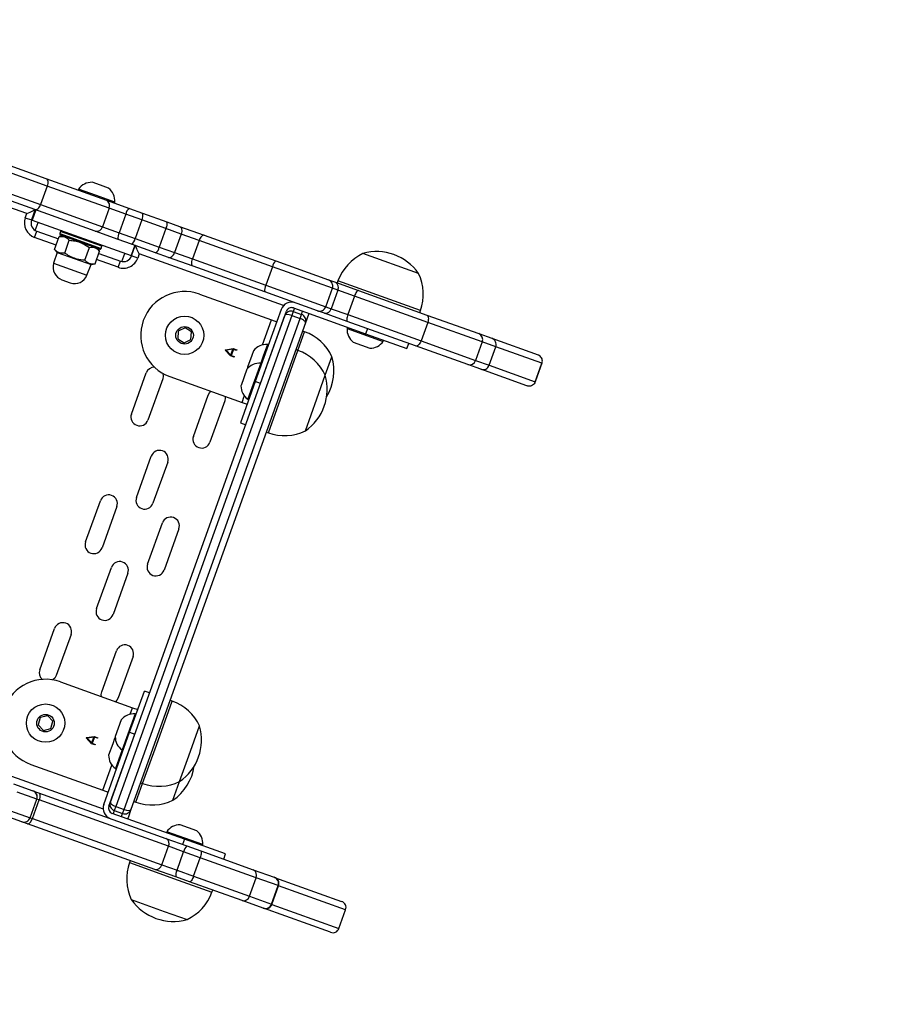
# Model space of a CAD drawing. Header units: inches. Extents: x -93 to 151, y -96 to 115.
# Tile 95 of 126: x -23.679 to -23.28, y 50.693 to 51.143. Entities that reach past the tile are written whole.
import ezdxf

# ---------------------------------------------------------------- set-up
doc = ezdxf.new("R2010")
doc.units = ezdxf.units.IN
doc.header["$MEASUREMENT"] = 0
doc.layers.add('1_mapa', color=7, linetype='Continuous', lineweight=5)
doc.layers.add('1_projektowane', color=7, linetype='Continuous', lineweight=5)
picture_1 = doc.add_image_def('image1.jpg', size_in_pixel=(9921, 7015))

# ---------------------------------------------------------------- blocks, each defined once
blk = doc.blocks.new('jdjdjd')
at = {"color": 7, "linetype": 'Continuous', "lineweight": 25}
for p, q in [((-23.52264924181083, 51.10741060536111), (-23.54964924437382, 51.10741060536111)), ((-23.67292388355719, 51.09631061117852), (-23.676923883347, 51.09631061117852)), ((-23.66892388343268, 51.09631061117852), (-23.67292388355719, 51.09631061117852)), ((-23.72088186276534, 51.09081060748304), (-23.69731307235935, 51.09081060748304)), ((-23.69731307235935, 51.09081060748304), (-23.668032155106, 51.09081060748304)), ((-23.68167388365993, 51.09131060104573), (-23.68167388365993, 51.09081060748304)), ((-23.67292388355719, 51.09131060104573), (-23.68167388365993, 51.09131060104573)), ((-23.66417388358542, 51.09131060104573), (-23.67292388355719, 51.09131060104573)), ((-23.668032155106, 51.09081060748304), (-23.6569018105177, 51.09081060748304)), ((-23.66417388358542, 51.09081060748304), (-23.66417388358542, 51.09131060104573)), ((-23.6569018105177, 51.09081060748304), (-23.65045099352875, 51.09081060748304)), ((-23.65045099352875, 51.09081060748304), (-23.63879536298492, 51.09081060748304)), ((-23.63879536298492, 51.09081060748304), (-23.63255582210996, 51.09081060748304)), ((-23.63255582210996, 51.09081060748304), (-23.62064158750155, 51.09081060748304)), ((-23.62064158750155, 51.09081060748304), (-23.58593406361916, 51.09081060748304)), ((-23.58593406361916, 51.09081060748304), (-23.56040748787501, 51.09081060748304)), ((-23.56040748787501, 51.09081060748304), (-23.55698973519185, 51.09081060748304)), ((-23.55698973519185, 51.09081060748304), (-23.5459169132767, 51.09081060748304)), ((-23.55614924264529, 51.09181060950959), (-23.55614924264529, 51.09081060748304)), ((-23.5459169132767, 51.09081060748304), (-23.51278137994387, 51.09081060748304)), ((-23.51614925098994, 51.09081060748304), (-23.51614925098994, 51.09181060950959)), ((-23.51278137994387, 51.09081060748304), (-23.48754900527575, 51.09081060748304)), ((-23.48754900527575, 51.09081060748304), (-23.48124591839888, 51.09081060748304)), ((-23.48124117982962, 51.09081060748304), (-23.45884854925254, 51.09081060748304)), ((-23.69560230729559, 51.08781060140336), (-23.7228840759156, 51.08781060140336)), ((-23.69560230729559, 51.08781060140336), (-23.69560230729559, 51.07881061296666)), ((-23.66565727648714, 51.08781060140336), (-23.69560230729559, 51.08781060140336)), ((-23.66565727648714, 51.08781060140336), (-23.66565727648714, 51.07881061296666)), ((-23.65756248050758, 51.08781060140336), (-23.66565727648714, 51.08781060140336)), ((-23.65756248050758, 51.08781060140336), (-23.65756248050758, 51.07881061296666)), ((-23.64979335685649, 51.08781060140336), (-23.65756248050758, 51.08781060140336)), ((-23.64979335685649, 51.08781060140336), (-23.64979335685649, 51.07881061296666)), ((-23.63809082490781, 51.08781060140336), (-23.64979335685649, 51.08781060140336)), ((-23.63809082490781, 51.08781060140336), (-23.63809082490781, 51.07881061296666)), ((-23.63070082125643, 51.08781060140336), (-23.63809082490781, 51.08781060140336)), ((-23.63070082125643, 51.08781060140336), (-23.63070082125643, 51.07881061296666)), ((-23.62203592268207, 51.08781060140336), (-23.63070082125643, 51.08781060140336)), ((-23.58646117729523, 51.08781060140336), (-23.62203592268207, 51.08781060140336)), ((-23.62203592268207, 51.08781060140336), (-23.62203592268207, 51.07881061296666)), ((-23.58646117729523, 51.08781060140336), (-23.58646117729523, 51.07881061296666)), ((-23.55740748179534, 51.07881061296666), (-23.55740748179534, 51.08781060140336)), ((-23.55480563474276, 51.08781060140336), (-23.55480563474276, 51.07881061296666)), ((-23.54675267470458, 51.08781060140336), (-23.55480563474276, 51.08781060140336)), ((-23.54675267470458, 51.08781060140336), (-23.54675267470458, 51.07881061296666)), ((-23.51123566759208, 51.08781060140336), (-23.54675267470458, 51.08781060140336)), ((-23.51123566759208, 51.08781060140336), (-23.51123566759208, 51.07881061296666)), ((-23.4848083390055, 51.08781060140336), (-23.51123566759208, 51.08781060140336)), ((-23.4848083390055, 51.08781060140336), (-23.4848083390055, 51.07881061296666)), ((-23.47824592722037, 51.07881061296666), (-23.47824592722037, 51.08781060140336)), ((-23.45584854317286, 51.08781060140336), (-23.45584854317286, 51.07881061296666)), ((-23.45584843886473, 51.08781060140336), (-23.45584854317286, 51.08781060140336)), ((-23.45584843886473, 51.07881061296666), (-23.45584843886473, 51.08781060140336)), ((-23.7228840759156, 51.07881061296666), (-23.69560230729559, 51.07881061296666)), ((-23.69560230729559, 51.07881061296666), (-23.66565727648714, 51.07881061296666)), ((-23.66565727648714, 51.07881061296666), (-23.65756248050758, 51.07881061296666)), ((-23.65756248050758, 51.07881061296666), (-23.64979335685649, 51.07881061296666)), ((-23.64979335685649, 51.07881061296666), (-23.63809082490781, 51.07881061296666)), ((-23.63809082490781, 51.07881061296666), (-23.63070082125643, 51.07881061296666)), ((-23.63070082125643, 51.07881061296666), (-23.62203592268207, 51.07881061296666)), ((-23.62203592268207, 51.07881061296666), (-23.58646117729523, 51.07881061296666)), ((-23.55480563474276, 51.07881061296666), (-23.54675267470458, 51.07881061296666)), ((-23.54675267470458, 51.07881061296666), (-23.51123566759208, 51.07881061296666)), ((-23.51123566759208, 51.07881061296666), (-23.4848083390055, 51.07881061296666)), ((-23.45584854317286, 51.07881061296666), (-23.45584843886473, 51.07881061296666)), ((-23.69731307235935, 51.07581060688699), (-23.72088186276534, 51.07581060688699)), ((-23.70014924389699, 51.07081060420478), (-23.70014924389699, 51.0728106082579)), ((-23.668032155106, 51.07581060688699), (-23.69731307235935, 51.07581060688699)), ((-23.69714924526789, 51.07581060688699), (-23.69714924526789, 51.07081060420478)), ((-23.69689924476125, 51.07581060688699), (-23.69689924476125, 51.07081060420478)), ((-23.6569018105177, 51.07581060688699), (-23.668032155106, 51.07581060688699)), ((-23.65045099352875, 51.07581060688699), (-23.6569018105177, 51.07581060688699)), ((-23.63879536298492, 51.07581060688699), (-23.65045099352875, 51.07581060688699)), ((-23.64889924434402, 51.07581060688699), (-23.64889924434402, 51.07081060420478)), ((-23.64864924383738, 51.07081060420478), (-23.64864924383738, 51.07581060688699)), ((-23.64564924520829, 51.0728106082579), (-23.64564924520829, 51.07081060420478)), ((-23.63255582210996, 51.07581060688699), (-23.63879536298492, 51.07581060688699)), ((-23.62064158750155, 51.07581060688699), (-23.63255582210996, 51.07581060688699)), ((-23.58593406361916, 51.07581060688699), (-23.62064158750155, 51.07581060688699)), ((-23.56040748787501, 51.07581060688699), (-23.58593406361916, 51.07581060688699)), ((-23.57114924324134, 51.07331060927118), (-23.53614924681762, 51.07331060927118)), ((-23.56364924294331, 51.07331060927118), (-23.56364924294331, 51.0728106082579)), ((-23.56364924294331, 51.0728106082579), (-23.56364924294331, 51.06881060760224)), ((-23.55698973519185, 51.07581060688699), (-23.56040748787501, 51.07581060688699)), ((-23.5459169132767, 51.07581060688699), (-23.55698973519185, 51.07581060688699)), ((-23.51278137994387, 51.07581060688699), (-23.5459169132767, 51.07581060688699)), ((-23.54489923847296, 51.07331060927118), (-23.54489923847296, 51.0728106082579)), ((-23.54489923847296, 51.0728106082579), (-23.5273992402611, 51.0728106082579)), ((-23.53614924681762, 51.07581060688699), (-23.53614924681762, 51.07331060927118)), ((-23.53614924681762, 51.07331060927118), (-23.51614925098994, 51.07331060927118)), ((-23.5273992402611, 51.0728106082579), (-23.5273992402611, 51.07331060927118)), ((-23.51614925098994, 51.07331060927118), (-23.51614925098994, 51.07581060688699)), ((-23.48754900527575, 51.07581060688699), (-23.51278137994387, 51.07581060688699)), ((-23.48124591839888, 51.07581060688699), (-23.48754900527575, 51.07581060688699)), ((-23.45884854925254, 51.07581060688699), (-23.48124117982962, 51.07581060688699)), ((-23.70014924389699, 51.07081060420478), (-23.69714924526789, 51.07081060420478)), ((-23.69689924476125, 51.07081060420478), (-23.69714924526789, 51.07081060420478)), ((-23.69689924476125, 51.07081060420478), (-23.64889924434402, 51.07081060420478)), ((-23.68289924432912, 51.0703106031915), (-23.68289924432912, 51.06931060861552)), ((-23.68114924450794, 51.06881060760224), (-23.68271419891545, 51.06790708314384)), ((-23.68239924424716, 51.06881060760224), (-23.66339924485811, 51.06881060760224)), ((-23.66308429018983, 51.06790708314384), (-23.66464924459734, 51.06881060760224)), ((-23.66289924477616, 51.06931060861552), (-23.66289924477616, 51.0703106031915)), ((-23.64864924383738, 51.07081060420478), (-23.64889924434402, 51.07081060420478)), ((-23.64564924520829, 51.07081060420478), (-23.64864924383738, 51.07081060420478)), ((-23.57614924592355, 51.07081060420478), (-23.57614924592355, 51.03581060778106)), ((-23.57364924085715, 51.03581060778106), (-23.57364924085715, 51.07081060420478)), ((-23.57364924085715, 50.83281060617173), (-23.57364924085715, 51.06881060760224)), ((-23.57064924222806, 51.07181060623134), (-23.57064924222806, 51.0698106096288)), ((-23.57064924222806, 51.07181060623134), (-23.56664924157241, 51.07181060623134)), ((-23.57064924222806, 51.0698106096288), (-23.57064924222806, 50.83181060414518)), ((-23.57064924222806, 51.0698106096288), (-23.56664924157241, 51.0698106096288)), ((-23.56664924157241, 51.0698106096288), (-23.56664924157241, 51.07181060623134)), ((-23.56664924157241, 50.83181060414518), (-23.56664924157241, 51.0698106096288)), ((-23.56364924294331, 51.06881060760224), (-23.56364924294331, 50.83281060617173)), ((-23.69314924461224, 51.06381060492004), (-23.69314924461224, 51.06681060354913)), ((-23.69314924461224, 51.06681060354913), (-23.68271419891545, 51.06681060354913)), ((-23.68271419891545, 51.06171413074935), (-23.68271419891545, 51.06790708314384)), ((-23.67780672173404, 51.06171413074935), (-23.67780672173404, 51.06790708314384)), ((-23.66799176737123, 51.06171413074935), (-23.66799176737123, 51.06790708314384)), ((-23.66308429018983, 51.06171413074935), (-23.66308429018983, 51.06790708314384)), ((-23.66308429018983, 51.06681060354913), (-23.65264924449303, 51.06681060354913)), ((-23.65264924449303, 51.06381060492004), (-23.65264924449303, 51.06681060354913)), ((-23.61364924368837, 51.06481060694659), (-23.57864924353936, 51.06481060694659)), ((-23.57864924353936, 51.06481060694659), (-23.57614924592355, 51.06481060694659)), ((-23.56264924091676, 51.06481060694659), (-23.56364924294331, 51.06481060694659)), ((-23.54014924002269, 51.06781060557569), (-23.53214923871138, 51.06781060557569)), ((-23.68271419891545, 51.06171413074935), (-23.68114924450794, 51.06081060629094)), ((-23.68114924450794, 51.06081060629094), (-23.68096732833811, 51.05560121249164)), ((-23.68114924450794, 51.06081060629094), (-23.66464924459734, 51.06081060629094)), ((-23.66483116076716, 51.05560121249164), (-23.66464924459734, 51.06081060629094)), ((-23.66464924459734, 51.06081060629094), (-23.66308429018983, 51.06171413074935)), ((-23.56264924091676, 51.05581060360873), (-23.56364924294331, 51.05581060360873)), ((-23.54704923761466, 51.04931060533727), (-23.54704923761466, 51.05831060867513)), ((-23.57614924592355, 51.05356061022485), (-23.57664924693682, 51.05356061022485)), ((-23.57664924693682, 51.05356061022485), (-23.57664924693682, 51.04849569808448)), ((-23.67497098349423, 51.04981060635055), (-23.67082750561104, 51.04981060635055)), ((-23.61460290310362, 51.04814084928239), (-23.61701015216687, 51.04564983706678)), ((-23.61701015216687, 51.04564983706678), (-23.61605649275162, 51.04231959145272)), ((-23.61124199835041, 51.04730162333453), (-23.61460290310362, 51.04814084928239)), ((-23.61028833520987, 51.04397137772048), (-23.61124199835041, 51.04730162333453)), ((-23.59390347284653, 51.04491859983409), (-23.59069613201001, 51.04657184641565)), ((-23.59079626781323, 51.04621351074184), (-23.59352648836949, 51.04480570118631)), ((-23.59079626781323, 51.04339690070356), (-23.59079626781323, 51.04621351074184)), ((-23.59069613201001, 51.04657184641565), (-23.58900655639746, 51.04657184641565)), ((-23.59053414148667, 51.04629695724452), (-23.59053414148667, 51.04331443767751)), ((-23.58900655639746, 51.04629695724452), (-23.59053414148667, 51.04629695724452)), ((-23.58900655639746, 51.04657184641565), (-23.58900655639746, 51.04629695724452)), ((-23.58164924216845, 51.04881060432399), (-23.58164924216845, 51.04649522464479)), ((-23.58164924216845, 51.04649522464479), (-23.58164924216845, 51.04081061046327)), ((-23.57664924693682, 51.04849569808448), (-23.57664924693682, 51.04456060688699)), ((-23.54704923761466, 51.03787847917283), (-23.54704923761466, 51.04931060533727)), ((-23.61605649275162, 51.04231959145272), (-23.61269558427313, 51.04148035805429)), ((-23.61269558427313, 51.04148035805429), (-23.61028833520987, 51.04397137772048)), ((-23.59390347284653, 51.04469279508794), (-23.59390347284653, 51.04491859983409)), ((-23.59069613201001, 51.04303954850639), (-23.59390347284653, 51.04469279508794)), ((-23.59352648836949, 51.04480570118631), (-23.59079626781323, 51.04339690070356)), ((-23.58900655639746, 51.04303954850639), (-23.59069613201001, 51.04303954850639)), ((-23.59053414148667, 51.04331443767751), (-23.58900655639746, 51.04331443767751)), ((-23.58900655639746, 51.04331443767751), (-23.58900655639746, 51.04303954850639)), ((-23.57614924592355, 51.04456060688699), (-23.57664924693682, 51.04456060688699)), ((-23.57664924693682, 51.04456060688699), (-23.57664924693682, 51.02726877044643)), ((-23.58164924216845, 51.04081061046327), (-23.58146618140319, 51.04031060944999)), ((-23.58164924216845, 51.03981060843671), (-23.58164924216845, 51.03190576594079)), ((-23.54704923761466, 51.02231061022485), (-23.54704923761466, 51.03787847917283)), ((-23.57364924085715, 51.03581060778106), (-23.57614924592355, 51.03581060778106)), ((-23.57614924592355, 51.03581060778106), (-23.57614924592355, 51.0158106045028)), ((-23.58164924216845, 51.03190576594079), (-23.58164924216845, 51.03181060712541)), ((-23.61364924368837, 51.02481060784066), (-23.57864924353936, 51.02481060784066)), ((-23.57864924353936, 51.02481060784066), (-23.57614924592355, 51.02481060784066)), ((-23.57664924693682, 51.02726877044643), (-23.57664924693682, 51.02706060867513)), ((-23.57664924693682, 51.02706060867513), (-23.57614924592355, 51.02706060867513)), ((-23.62436582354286, 51.00277155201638), (-23.62436582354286, 51.02277155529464)), ((-23.61636582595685, 51.02277155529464), (-23.61636582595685, 51.00277155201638)), ((-23.59431627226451, 51.00277155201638), (-23.59431627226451, 51.02277155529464)), ((-23.5863162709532, 51.02277155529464), (-23.5863162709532, 51.00277155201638)), ((-23.57614924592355, 51.0158106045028), (-23.57364924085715, 51.0158106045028)), ((-23.56364924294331, 51.0158106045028), (-23.56264924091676, 51.0158106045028)), ((-23.6093658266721, 50.96777155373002), (-23.6093658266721, 50.98777155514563)), ((-23.6013658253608, 50.98777155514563), (-23.6013658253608, 50.96777155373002)), ((-23.62436582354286, 50.94081060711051), (-23.62436582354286, 50.96081060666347)), ((-23.61636582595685, 50.96081060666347), (-23.61636582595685, 50.94081060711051)), ((-23.59431627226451, 50.94081060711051), (-23.59431627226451, 50.96081060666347)), ((-23.5863162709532, 50.96081060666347), (-23.5863162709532, 50.94081060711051)), ((-23.6093658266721, 50.91384965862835), (-23.6093658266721, 50.93384966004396)), ((-23.6013658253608, 50.93384966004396), (-23.6013658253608, 50.91384965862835)), ((-23.62436582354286, 50.87884965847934), (-23.62436582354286, 50.89884966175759)), ((-23.61636582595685, 50.89884966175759), (-23.61636582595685, 50.87884965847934)), ((-23.59431627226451, 50.87884965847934), (-23.59431627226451, 50.89884966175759)), ((-23.5863162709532, 50.89884966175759), (-23.5863162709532, 50.87884965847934)), ((-23.57364924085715, 50.88581060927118), (-23.57614924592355, 50.88581060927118)), ((-23.57614924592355, 50.86581060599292), (-23.57614924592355, 50.88581060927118)), ((-23.56264924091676, 50.88581060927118), (-23.56364924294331, 50.88581060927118)), ((-23.54704923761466, 50.8649034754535), (-23.54704923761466, 50.87931060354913)), ((-23.61364924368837, 50.87681060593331), (-23.57864924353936, 50.87681060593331)), ((-23.57864924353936, 50.87681060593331), (-23.57614924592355, 50.87681060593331)), ((-23.57614924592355, 50.87456060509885), (-23.57664924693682, 50.87456060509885)), ((-23.57664924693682, 50.87456060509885), (-23.57664924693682, 50.85706908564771)), ((-23.58164924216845, 50.86981060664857), (-23.58164924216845, 50.86181447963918)), ((-23.57614924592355, 50.86581060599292), (-23.57364924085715, 50.86581060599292)), ((-23.57614924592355, 50.8308106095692), (-23.57614924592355, 50.86581060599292)), ((-23.57364924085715, 50.8308106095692), (-23.57364924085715, 50.86581060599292)), ((-23.58164924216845, 50.86181447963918), (-23.58164924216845, 50.86181060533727)), ((-23.58146618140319, 50.86131060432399), (-23.58164924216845, 50.86081060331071)), ((-23.54704923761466, 50.85231060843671), (-23.54704923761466, 50.8649034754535)), ((-23.61386256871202, 50.86026813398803), (-23.61675021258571, 50.85835462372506)), ((-23.61675021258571, 50.85835462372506), (-23.61653688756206, 50.85489709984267)), ((-23.61076159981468, 50.85872411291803), (-23.61386256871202, 50.86026813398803)), ((-23.61054827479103, 50.85526658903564), (-23.61076159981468, 50.85872411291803)), ((-23.59390347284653, 50.85691859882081), (-23.59069613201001, 50.85857184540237)), ((-23.59390347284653, 50.85669280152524), (-23.59390347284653, 50.85691859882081)), ((-23.59079626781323, 50.85821350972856), (-23.59352648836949, 50.85680570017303)), ((-23.59352648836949, 50.85680570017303), (-23.59079626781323, 50.85539689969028)), ((-23.59079626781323, 50.85539689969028), (-23.59079626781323, 50.85821350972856)), ((-23.59069613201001, 50.85857184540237), (-23.58900655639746, 50.85857184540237)), ((-23.59053414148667, 50.85829696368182), (-23.59053414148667, 50.85531443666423)), ((-23.58900655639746, 50.85829696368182), (-23.59053414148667, 50.85829696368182)), ((-23.58900655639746, 50.85857184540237), (-23.58900655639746, 50.85829696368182)), ((-23.58164924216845, 50.86081060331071), (-23.58164924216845, 50.85829522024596)), ((-23.58164924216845, 50.85829522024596), (-23.58164924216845, 50.85281060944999)), ((-23.57664924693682, 50.85706908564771), (-23.57664924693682, 50.85706060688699)), ((-23.57664924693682, 50.85706060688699), (-23.57614924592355, 50.85706060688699)), ((-23.57664924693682, 50.85706060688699), (-23.57664924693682, 50.84806060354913)), ((-23.61653688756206, 50.85489709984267), (-23.61343591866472, 50.85335307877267)), ((-23.61343591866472, 50.85335307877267), (-23.61054827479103, 50.85526658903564)), ((-23.59069613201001, 50.85503954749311), (-23.59390347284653, 50.85669280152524)), ((-23.58900655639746, 50.85503954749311), (-23.59069613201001, 50.85503954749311)), ((-23.59053414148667, 50.85531443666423), (-23.58900655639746, 50.85531443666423)), ((-23.58900655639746, 50.85531443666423), (-23.58900655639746, 50.85503954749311)), ((-23.54704923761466, 50.84331060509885), (-23.54704923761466, 50.85231060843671)), ((-23.57664924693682, 50.84806060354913), (-23.57614924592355, 50.84806060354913)), ((-23.56364924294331, 50.84581061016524), (-23.56264924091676, 50.84581061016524)), ((-23.61364924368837, 50.83681060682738), (-23.57864924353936, 50.83681060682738)), ((-23.57864924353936, 50.83681060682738), (-23.57614924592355, 50.83681060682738)), ((-23.56364924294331, 50.83681060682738), (-23.56264924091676, 50.83681060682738)), ((-23.57064924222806, 50.83181060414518), (-23.56664924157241, 50.83181060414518)), ((-23.57064924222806, 50.83181060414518), (-23.57064924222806, 50.82981060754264)), ((-23.57064924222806, 50.82981060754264), (-23.56664924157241, 50.82981060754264)), ((-23.56664924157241, 50.82981060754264), (-23.56664924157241, 50.83181060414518)), ((-23.56364924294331, 50.83281060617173), (-23.56364924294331, 50.82881060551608)), ((-23.53614924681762, 50.83381060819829), (-23.54014924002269, 50.83381060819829)), ((-23.53214923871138, 50.83381060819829), (-23.53614924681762, 50.83381060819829)), ((-23.6180369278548, 50.82581060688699), (-23.6087060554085, 50.82581060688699)), ((-23.6087060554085, 50.82581060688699), (-23.60868213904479, 50.82581060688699)), ((-23.60868213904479, 50.82581060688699), (-23.60589039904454, 50.82581060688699)), ((-23.60589039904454, 50.82581060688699), (-23.54417192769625, 50.82581060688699)), ((-23.53614924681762, 50.8283106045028), (-23.57114924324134, 50.8283106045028)), ((-23.56364924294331, 50.82881060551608), (-23.56364924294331, 50.8283106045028)), ((-23.54489923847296, 50.82881060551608), (-23.54489923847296, 50.8283106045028)), ((-23.53614924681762, 50.82881060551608), (-23.54489923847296, 50.82881060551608)), ((-23.54417192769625, 50.82581060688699), (-23.5340801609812, 50.82581060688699)), ((-23.5273992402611, 50.82881060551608), (-23.53614924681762, 50.82881060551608)), ((-23.53614924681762, 50.8283106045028), (-23.53614924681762, 50.82581060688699)), ((-23.51614925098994, 50.8283106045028), (-23.53614924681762, 50.8283106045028)), ((-23.5340801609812, 50.82581060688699), (-23.52732752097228, 50.82581060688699)), ((-23.5273992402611, 50.8283106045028), (-23.5273992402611, 50.82881060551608)), ((-23.52732752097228, 50.82581060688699), (-23.50190800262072, 50.82581060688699)), ((-23.51614925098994, 50.82581060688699), (-23.51614925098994, 50.8283106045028)), ((-23.50190800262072, 50.82581060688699), (-23.49170599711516, 50.82581060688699)), ((-23.49170599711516, 50.82581060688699), (-23.49151786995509, 50.82581060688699)), ((-23.49151786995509, 50.82581060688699), (-23.45903390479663, 50.82581060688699)), ((-23.60570856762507, 50.82281060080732), (-23.6151995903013, 50.82281060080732)), ((-23.60570856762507, 50.81381061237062), (-23.60570856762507, 50.82281060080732)), ((-23.60568214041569, 50.81381061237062), (-23.60568214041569, 50.82281060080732)), ((-23.60462825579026, 50.81381061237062), (-23.60462825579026, 50.82281060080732)), ((-23.54189519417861, 50.82281060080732), (-23.60462825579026, 50.82281060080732)), ((-23.54189519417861, 50.81381061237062), (-23.54189519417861, 50.82281060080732)), ((-23.53453533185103, 50.82281060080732), (-23.54189519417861, 50.82281060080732)), ((-23.53453533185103, 50.81381061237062), (-23.53453533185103, 50.82281060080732)), ((-23.52649959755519, 50.82281060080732), (-23.53453533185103, 50.82281060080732)), ((-23.52649959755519, 50.81381061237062), (-23.52649959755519, 50.82281060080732)), ((-23.49942287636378, 50.82281060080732), (-23.52649959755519, 50.82281060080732)), ((-23.49942287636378, 50.81381061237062), (-23.49942287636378, 50.82281060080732)), ((-23.48871072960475, 50.82281060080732), (-23.49942287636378, 50.82281060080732)), ((-23.48871072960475, 50.81381061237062), (-23.48871072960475, 50.82281060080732)), ((-23.48851787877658, 50.81381061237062), (-23.48851787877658, 50.82281060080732)), ((-23.45603391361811, 50.81381061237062), (-23.45603391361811, 50.82281060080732)), ((-23.6151995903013, 50.81381061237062), (-23.60570856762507, 50.81381061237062)), ((-23.60462825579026, 50.81381061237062), (-23.54189519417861, 50.81381061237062)), ((-23.54189519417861, 50.81381061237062), (-23.53453533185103, 50.81381061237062)), ((-23.53453533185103, 50.81381061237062), (-23.52649959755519, 50.81381061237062)), ((-23.52649959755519, 50.81381061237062), (-23.49942287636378, 50.81381061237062)), ((-23.49942287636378, 50.81381061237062), (-23.48871072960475, 50.81381061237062)), ((-23.6087060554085, 50.81081060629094), (-23.6180369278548, 50.81081060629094)), ((-23.60868213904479, 50.81081060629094), (-23.6087060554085, 50.81081060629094)), ((-23.60589039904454, 50.81081060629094), (-23.60868213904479, 50.81081060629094)), ((-23.54417192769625, 50.81081060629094), (-23.60589039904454, 50.81081060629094)), ((-23.55614924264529, 50.81081060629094), (-23.55614924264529, 50.80981060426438)), ((-23.5340801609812, 50.81081060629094), (-23.54417192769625, 50.81081060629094)), ((-23.52732752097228, 50.81081060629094), (-23.5340801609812, 50.81081060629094)), ((-23.50190800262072, 50.81081060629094), (-23.52732752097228, 50.81081060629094)), ((-23.51614925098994, 50.80981060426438), (-23.51614925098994, 50.81081060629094)), ((-23.49170599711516, 50.81081060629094), (-23.50190800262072, 50.81081060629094)), ((-23.49151786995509, 50.81081060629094), (-23.49170599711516, 50.81081060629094)), ((-23.45903390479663, 50.81081060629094), (-23.49151786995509, 50.81081060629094)), ((-23.54964924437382, 50.79421060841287), (-23.533688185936, 50.79421060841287)), ((-23.533688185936, 50.79421060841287), (-23.52264924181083, 50.79421060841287))]:
    blk.add_line(p, q, dxfattribs=at)
at = {"color": 8, "linetype": 'Continuous', "lineweight": 25}
for p, q in [((-23.51614925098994, 51.09181060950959), (-23.55614924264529, 51.09181060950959)), ((-23.55740748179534, 51.08781060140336), (-23.58646117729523, 51.08781060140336)), ((-23.55480563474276, 51.08781060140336), (-23.55740748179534, 51.08781060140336)), ((-23.47824592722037, 51.08781060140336), (-23.4848083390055, 51.08781060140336)), ((-23.45584854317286, 51.08781060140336), (-23.47824592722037, 51.08781060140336)), ((-23.58646117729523, 51.07881061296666), (-23.55740748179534, 51.07881061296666)), ((-23.55740748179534, 51.07881061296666), (-23.55480563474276, 51.07881061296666)), ((-23.4848083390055, 51.07881061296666), (-23.47824592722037, 51.07881061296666)), ((-23.47824592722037, 51.07881061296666), (-23.45584854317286, 51.07881061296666)), ((-23.70014924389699, 51.0728106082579), (-23.77006666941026, 51.0728106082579)), ((-23.57573181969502, 51.0728106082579), (-23.64564924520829, 51.0728106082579)), ((-23.57064924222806, 51.07331060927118), (-23.57064924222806, 51.07181060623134)), ((-23.56664924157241, 51.07181060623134), (-23.56664924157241, 51.07331060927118)), ((-23.69389924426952, 51.06688154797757), (-23.69389924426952, 51.07081060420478)), ((-23.66289924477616, 51.0703106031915), (-23.68289924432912, 51.0703106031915)), ((-23.68289924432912, 51.06931060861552), (-23.66289924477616, 51.06931060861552)), ((-23.65189924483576, 51.06688154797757), (-23.65189924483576, 51.07081060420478)), ((-23.68271419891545, 51.06381060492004), (-23.69314924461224, 51.06381060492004)), ((-23.65264924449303, 51.06381060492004), (-23.66308429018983, 51.06381060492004)), ((-23.57864924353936, 51.05268063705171), (-23.57864924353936, 51.06481060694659)), ((-23.56264924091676, 51.05581060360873), (-23.56264924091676, 51.06481060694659)), ((-23.68096732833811, 51.05560121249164), (-23.66483116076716, 51.05560121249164)), ((-23.56264924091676, 51.03887411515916), (-23.56264924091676, 51.05581060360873)), ((-23.56264924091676, 51.0158106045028), (-23.56264924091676, 51.03887411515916)), ((-23.57864924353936, 51.02481060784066), (-23.57864924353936, 51.02794057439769)), ((-23.56264924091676, 50.86446670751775), (-23.56264924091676, 50.88581060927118)), ((-23.57864924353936, 50.87368063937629), (-23.57864924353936, 50.87681060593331)), ((-23.56264924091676, 50.84581061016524), (-23.56264924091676, 50.86446670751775)), ((-23.57864924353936, 50.83681060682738), (-23.57864924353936, 50.84894057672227)), ((-23.56264924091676, 50.83681060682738), (-23.56264924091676, 50.84581061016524)), ((-23.57064924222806, 50.82981060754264), (-23.57064924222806, 50.8283106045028)), ((-23.56664924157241, 50.8283106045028), (-23.56664924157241, 50.82981060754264)), ((-23.64564924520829, 50.82881060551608), (-23.57573181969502, 50.82881060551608)), ((-23.60568214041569, 50.82281060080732), (-23.60570856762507, 50.82281060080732)), ((-23.60462825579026, 50.82281060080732), (-23.60568214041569, 50.82281060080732)), ((-23.48851787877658, 50.82281060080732), (-23.48871072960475, 50.82281060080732)), ((-23.45603391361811, 50.82281060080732), (-23.48851787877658, 50.82281060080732)), ((-23.60570856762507, 50.81381061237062), (-23.60568214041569, 50.81381061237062)), ((-23.60568214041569, 50.81381061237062), (-23.60462825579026, 50.81381061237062)), ((-23.48871072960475, 50.81381061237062), (-23.48851787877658, 50.81381061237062)), ((-23.48851787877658, 50.81381061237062), (-23.45603391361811, 50.81381061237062)), ((-23.55614924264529, 50.80981060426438), (-23.5325032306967, 50.80981060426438)), ((-23.5325032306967, 50.80981060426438), (-23.51614925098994, 50.80981060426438))]:
    blk.add_line(p, q, dxfattribs=at)
at = {"color": 7, "linetype": 'Continuous', "lineweight": 25, "flags": 128}
for points in [[(-23.69731307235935, 51.09081060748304), (-23.69697931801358, 51.09075296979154), (-23.6966583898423, 51.09058224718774), (-23.6963626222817, 51.09030501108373), (-23.69610337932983, 51.08993193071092), (-23.69589062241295, 51.08947731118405), (-23.69573253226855, 51.08895866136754), (-23.69563517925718, 51.08839587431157), (-23.69560230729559, 51.08781060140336)], [(-23.63255582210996, 51.09081060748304), (-23.63219392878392, 51.09075296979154), (-23.63184594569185, 51.09058224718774), (-23.63152523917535, 51.09030501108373), (-23.6312441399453, 51.08993193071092), (-23.63101344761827, 51.08947731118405), (-23.6308420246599, 51.08895866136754), (-23.630736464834, 51.08839587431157), (-23.63070082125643, 51.08781060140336)], [(-23.62064158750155, 51.09081060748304), (-23.62091360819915, 51.09075296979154), (-23.62117517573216, 51.09058224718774), (-23.62141623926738, 51.09030501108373), (-23.62162753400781, 51.08993193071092), (-23.62180093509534, 51.08947731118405), (-23.62192978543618, 51.08895866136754), (-23.62200913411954, 51.08839587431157), (-23.62203592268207, 51.08781060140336)], [(-23.5459169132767, 51.09081060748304), (-23.54607996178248, 51.09075296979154), (-23.54623675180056, 51.09058224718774), (-23.54638124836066, 51.09030501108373), (-23.54650789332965, 51.08993193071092), (-23.54661182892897, 51.08947731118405), (-23.54668906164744, 51.08895866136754), (-23.54673662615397, 51.08839587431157), (-23.54675267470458, 51.08781060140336)], [(-23.51278137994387, 51.09081060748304), (-23.51247982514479, 51.09075296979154), (-23.51218986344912, 51.09058224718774), (-23.51192262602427, 51.09030501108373), (-23.51168839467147, 51.08993193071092), (-23.51149616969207, 51.08947731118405), (-23.51135332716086, 51.08895866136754), (-23.51126536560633, 51.08839587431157), (-23.51123566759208, 51.08781060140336)], [(-23.69731307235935, 51.07581060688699), (-23.69697931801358, 51.07586824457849), (-23.6966583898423, 51.07603896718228), (-23.6963626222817, 51.0763162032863), (-23.69610337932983, 51.07668928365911), (-23.69589062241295, 51.07714390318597), (-23.69573253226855, 51.07766255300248), (-23.69563517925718, 51.07822534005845), (-23.69560230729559, 51.07881061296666)], [(-23.63255582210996, 51.07581060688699), (-23.63219392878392, 51.07586824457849), (-23.63184594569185, 51.07603896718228), (-23.63152523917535, 51.0763162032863), (-23.6312441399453, 51.07668928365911), (-23.63101344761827, 51.07714390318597), (-23.6308420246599, 51.07766255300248), (-23.630736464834, 51.07822534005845), (-23.63070082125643, 51.07881061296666)], [(-23.62064158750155, 51.07581060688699), (-23.62091360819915, 51.07586824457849), (-23.62117517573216, 51.07603896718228), (-23.62141623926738, 51.0763162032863), (-23.62162753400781, 51.07668928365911), (-23.62180093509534, 51.07714390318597), (-23.62192978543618, 51.07766255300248), (-23.62200913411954, 51.07822534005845), (-23.62203592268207, 51.07881061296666)], [(-23.54675267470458, 51.07881061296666), (-23.54673662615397, 51.07822534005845), (-23.54668906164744, 51.07766255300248), (-23.54661182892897, 51.07714390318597), (-23.54650789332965, 51.07668928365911), (-23.54638124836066, 51.0763162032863), (-23.54623675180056, 51.07603896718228), (-23.54607996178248, 51.07586824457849), (-23.5459169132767, 51.07581060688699)], [(-23.51123566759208, 51.07881061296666), (-23.51126536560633, 51.07822534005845), (-23.51135332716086, 51.07766255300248), (-23.51149616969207, 51.07714390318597), (-23.51168839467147, 51.07668928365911), (-23.51192262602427, 51.0763162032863), (-23.51218986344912, 51.07603896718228), (-23.51247982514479, 51.07586824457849), (-23.51278137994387, 51.07581060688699)], [(-23.70014924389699, 51.0728106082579), (-23.69956397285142, 51.07339588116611), (-23.69900119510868, 51.0739586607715), (-23.69848253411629, 51.07447731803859), (-23.69802792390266, 51.07493193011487), (-23.69765483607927, 51.07530501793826), (-23.69737760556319, 51.07558224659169), (-23.69720688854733, 51.07575296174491), (-23.69714924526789, 51.07581060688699)], [(-23.64564924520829, 51.0728106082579), (-23.64617018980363, 51.07333155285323), (-23.64667530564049, 51.0738366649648), (-23.64714924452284, 51.07431060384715), (-23.64757760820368, 51.07473896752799), (-23.64794737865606, 51.07510873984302), (-23.64824732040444, 51.07540868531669), (-23.64846832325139, 51.07562968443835), (-23.64860366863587, 51.07576503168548), (-23.64864924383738, 51.07581060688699)], [(-23.61712401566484, 51.02511477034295), (-23.6165616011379, 51.02400762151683), (-23.61636582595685, 51.02277155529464)], [(-23.59431627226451, 51.02277155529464), (-23.59412050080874, 51.02400762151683), (-23.5937575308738, 51.02481060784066)], [(-23.58687501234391, 51.02481060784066), (-23.58651204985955, 51.02400762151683), (-23.5863162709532, 51.02277155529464)], [(-23.61636582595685, 50.87884965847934), (-23.6165616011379, 50.87761359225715), (-23.61712401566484, 50.87650644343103)], [(-23.5937575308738, 50.87681060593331), (-23.59412050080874, 50.87761359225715), (-23.59431627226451, 50.87884965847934)], [(-23.5863162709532, 50.87884965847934), (-23.58651204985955, 50.87761359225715), (-23.58687501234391, 50.87681060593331)], [(-23.60589039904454, 50.82581060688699), (-23.60564417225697, 50.82575296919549), (-23.60540740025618, 50.82558224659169), (-23.60518919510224, 50.82530501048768), (-23.60499793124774, 50.82493193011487), (-23.6048409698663, 50.82447731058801), (-23.60472433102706, 50.8239586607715), (-23.6046525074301, 50.82339587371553), (-23.60462825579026, 50.82281060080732)], [(-23.52732752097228, 50.82581060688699), (-23.52716599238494, 50.82575296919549), (-23.52701069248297, 50.82558224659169), (-23.52686755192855, 50.82530501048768), (-23.52674208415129, 50.82493193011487), (-23.52663913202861, 50.82447731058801), (-23.52656261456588, 50.8239586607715), (-23.52651551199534, 50.82339587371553), (-23.52649959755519, 50.82281060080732)], [(-23.60589039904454, 50.81081060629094), (-23.60564417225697, 50.81086824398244), (-23.60540740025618, 50.81103896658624), (-23.60518919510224, 50.81131620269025), (-23.60499793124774, 50.81168928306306), (-23.6048409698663, 50.81214390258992), (-23.60472433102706, 50.81266255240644), (-23.6046525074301, 50.81322533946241), (-23.60462825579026, 50.81381061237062)], [(-23.52649959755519, 50.81381061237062), (-23.52651551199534, 50.81322533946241), (-23.52656261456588, 50.81266255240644), (-23.52663913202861, 50.81214390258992), (-23.52674208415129, 50.81168928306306), (-23.52686755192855, 50.81131620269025), (-23.52701069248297, 50.81103896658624), (-23.52716599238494, 50.81086824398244), (-23.52732752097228, 50.81081060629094)]]:
    blk.add_lwpolyline(points, dxfattribs=at)
at = {"color": 7, "linetype": 'Continuous', "lineweight": 25}
for centre, radius in [((-23.61364924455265, 51.04481060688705), 0.008750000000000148), ((-23.61364924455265, 51.04481060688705), 0.003999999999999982), ((-23.61364924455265, 50.85681060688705), 0.008750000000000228), ((-23.61364924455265, 50.85681060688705), 0.004000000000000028)]:
    blk.add_circle(centre, radius, dxfattribs=at)
for centre, radius, start, end in [((-23.53614924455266, 51.08836874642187), 0.02334186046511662, 54.66471898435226, 125.3352810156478), ((-23.53417924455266, 51.09181060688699), 0.02197000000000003, 134.760270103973, 180), ((-23.53811924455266, 51.09181060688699), 0.02197000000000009, 0, 45.23972989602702), ((-23.67468847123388, 51.08943071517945), 0.007233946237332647, 108.0000000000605, 164.9376014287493), ((-23.67115929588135, 51.08943071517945), 0.007233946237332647, 15.06239857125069, 71.99999999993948), ((-23.6683858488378, 51.08809060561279), 0.002742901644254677, 354.1408562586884, 82.5911513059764), ((-23.65366135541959, 51.08852423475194), 0.003965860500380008, 144.7942965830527, 190.3665060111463), ((-23.65370793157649, 51.08852456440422), 0.003979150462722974, 349.6636730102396, 35.06499626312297), ((-23.6418128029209, 51.08851924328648), 0.003788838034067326, 349.2202524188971, 37.21207695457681), ((-23.5817972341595, 51.08853743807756), 0.00472023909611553, 151.2114009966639, 188.8578195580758), ((-23.560407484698, 51.08781060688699), 0.002999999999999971, 0, 90), ((-23.55747387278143, 51.0881630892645), 0.002691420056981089, 352.4745109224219, 79.63712265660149), ((-23.48768478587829, 51.08793468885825), 0.002879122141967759, 357.5298406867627, 87.29690448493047), ((-23.48124592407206, 51.08781060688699), 0.003000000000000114, 0, 90), ((-23.6683858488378, 51.07853060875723), 0.002742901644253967, 277.4088486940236, 5.859143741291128), ((-23.65366135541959, 51.0780969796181), 0.003965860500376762, 169.6334939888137, 215.2057034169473), ((-23.65370793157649, 51.07809664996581), 0.003979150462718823, 324.935003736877, 10.33632698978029), ((-23.6418128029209, 51.07810197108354), 0.003788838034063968, 322.7879230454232, 10.77974758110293), ((-23.5817972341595, 51.07808377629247), 0.004720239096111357, 171.1421804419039, 208.7885990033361), ((-23.560407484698, 51.07881060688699), 0.002999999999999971, 270, 0), ((-23.55747387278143, 51.07845812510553), 0.002691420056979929, 280.3628773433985, 7.525489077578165), ((-23.48768478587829, 51.07868652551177), 0.002879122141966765, 272.7030955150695, 2.470159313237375), ((-23.48124592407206, 51.07881060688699), 0.003000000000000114, 270, 0), ((-23.57114924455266, 51.07081060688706), 0.005, 90, 180), ((-23.57114924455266, 51.07081060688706), 0.002500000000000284, 90, 180), ((-23.53791383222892, 51.0746904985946), 0.0072339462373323, 195.0623985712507, 251.9999999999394), ((-23.53438465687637, 51.0746904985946), 0.007233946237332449, 288.0000000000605, 344.9376014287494), ((-23.69314924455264, 51.07081060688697), 0.007000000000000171, 180, 270), ((-23.69314924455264, 51.07081060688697), 0.004000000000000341, 180, 270), ((-23.68239924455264, 51.07031060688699), 0.0005000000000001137, 90, 180), ((-23.68239924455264, 51.06931060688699), 0.0005000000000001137, 180, 270), ((-23.66339924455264, 51.07031060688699), 0.0005000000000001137, 0, 90), ((-23.66339924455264, 51.06931060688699), 0.0005000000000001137, 270, 0), ((-23.65264924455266, 51.07081060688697), 0.007000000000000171, 270, 0), ((-23.65264924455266, 51.07081060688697), 0.004000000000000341, 270, 0), ((-23.57064924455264, 51.06881060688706), 0.003000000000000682, 90, 180), ((-23.56664924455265, 51.06881060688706), 0.003000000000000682, 0, 90), ((-23.61364924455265, 51.04481060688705), 0.02, 90, 270), ((-23.56264924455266, 51.04284060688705), 0.02197000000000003, 44.76027010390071, 90), ((-23.67497098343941, 51.05581060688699), 0.006000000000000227, 181.9999999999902, 270), ((-23.6708275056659, 51.05581060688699), 0.006000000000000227, 270, 358.0000000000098), ((-23.56264924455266, 51.03384060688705), 0.02197000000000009, 44.76027010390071, 90), ((-23.56609110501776, 51.04481060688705), 0.02334186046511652, 348.8845429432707, 35.33528101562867), ((-23.5747693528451, 51.04657519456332), 0.007233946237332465, 105.0623985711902, 161.9999999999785), ((-23.56609110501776, 51.03581060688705), 0.02334186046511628, 324.6647189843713, 35.33528101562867), ((-23.5747693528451, 51.03757519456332), 0.00723394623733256, 105.0623985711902, 161.9999999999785), ((-23.5747693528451, 51.03404601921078), 0.00723394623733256, 198.0000000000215, 254.9376014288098), ((-23.62036582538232, 51.02277155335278), 0.004000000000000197, 110.2421164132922, 180), ((-23.56264924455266, 51.03778060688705), 0.02197000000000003, 270, 315.2397298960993), ((-23.62036582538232, 51.00277155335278), 0.004000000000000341, 180, 0), ((-23.59031627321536, 51.00277155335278), 0.004000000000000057, 180, 0), ((-23.60536582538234, 50.98777155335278), 0.004000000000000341, 0, 180), ((-23.62036582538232, 50.96081060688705), 0.004000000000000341, 0, 180), ((-23.60536582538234, 50.96777155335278), 0.004000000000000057, 180, 0), ((-23.59031627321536, 50.96081060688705), 0.004000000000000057, 0, 180), ((-23.62036582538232, 50.94081060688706), 0.004000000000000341, 180, 0), ((-23.60536582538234, 50.93384966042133), 0.004000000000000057, 0, 180), ((-23.59031627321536, 50.94081060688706), 0.004000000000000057, 180, 0), ((-23.60536582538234, 50.91384966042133), 0.004000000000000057, 180, 0), ((-23.62036582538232, 50.89884966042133), 0.004000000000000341, 0, 180), ((-23.59031627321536, 50.89884966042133), 0.004000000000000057, 0, 180), ((-23.56264924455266, 50.86384060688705), 0.02197000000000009, 44.76027010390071, 90), ((-23.56609110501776, 50.86581060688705), 0.02334186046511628, 324.6647189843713, 35.33528101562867), ((-23.61364924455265, 50.85681060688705), 0.02, 90, 270), ((-23.62036582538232, 50.87884966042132), 0.003999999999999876, 180, 249.7578835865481), ((-23.57476935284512, 50.86757519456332), 0.00723394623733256, 105.0623985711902, 161.9999999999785), ((-23.57476935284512, 50.86404601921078), 0.00723394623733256, 198.0000000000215, 254.9376014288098), ((-23.56609110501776, 50.85681060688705), 0.02334186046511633, 324.6647189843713, 11.11545705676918), ((-23.5747693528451, 50.85504601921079), 0.007233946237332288, 198.0000000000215, 254.9376014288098), ((-23.56264924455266, 50.86778060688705), 0.02197000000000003, 270, 315.2397298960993), ((-23.56264924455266, 50.85878060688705), 0.02197000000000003, 270, 315.2397298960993), ((-23.57114924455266, 50.83081060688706), 0.005000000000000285, 180, 270), ((-23.57064924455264, 50.83281060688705), 0.003000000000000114, 180, 270), ((-23.57114924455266, 50.83081060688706), 0.002500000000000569, 180, 270), ((-23.56664924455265, 50.83281060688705), 0.003000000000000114, 270, 0), ((-23.53791383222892, 50.82693071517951), 0.007233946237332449, 108.0000000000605, 164.9376014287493), ((-23.53438465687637, 50.82693071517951), 0.007233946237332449, 15.06239857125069, 71.99999999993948), ((-23.60870730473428, 50.82281186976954), 0.002998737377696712, 359.9757544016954, 89.97612958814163), ((-23.60868214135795, 50.82281060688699), 0.003000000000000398, 0, 90), ((-23.54459099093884, 50.82312865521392), 0.002714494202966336, 353.2712579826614, 81.11916789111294), ((-23.52925073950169, 50.82354333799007), 0.005335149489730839, 154.8513491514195, 187.8940366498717), ((-23.50219210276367, 50.82304595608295), 0.002779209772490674, 355.142132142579, 84.13278450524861), ((-23.49170835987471, 50.82281297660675), 0.002997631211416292, 359.9545897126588, 89.95483895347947), ((-23.49151787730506, 50.82281060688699), 0.003000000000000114, 0, 90), ((-23.45903391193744, 50.82281060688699), 0.002999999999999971, 0, 90), ((-23.60870730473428, 50.81380934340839), 0.002998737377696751, 270.0238704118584, 0.02424559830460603), ((-23.60868214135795, 50.81381060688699), 0.003000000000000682, 270, 0), ((-23.54459099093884, 50.81349255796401), 0.002714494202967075, 278.8808321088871, 6.728742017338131), ((-23.52925073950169, 50.81307787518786), 0.005335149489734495, 172.1059633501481, 205.1486508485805), ((-23.50219210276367, 50.81357525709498), 0.002779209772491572, 275.8672154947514, 4.857867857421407), ((-23.49170835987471, 50.81380823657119), 0.002997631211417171, 270.0451610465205, 0.04541028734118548), ((-23.49151787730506, 50.81381060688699), 0.003000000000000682, 270, 0), ((-23.45903391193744, 50.81381060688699), 0.003000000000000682, 270, 0), ((-23.53417924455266, 50.80981060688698), 0.02197000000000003, 180, 225.239729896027), ((-23.53811924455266, 50.80981060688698), 0.02197000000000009, 314.760270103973, 0), ((-23.53614924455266, 50.8132524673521), 0.02334186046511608, 234.6647189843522, 305.3352810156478)]:
    blk.add_arc(centre, radius, start, end, dxfattribs=at)
for centre, major_axis, ratio, start_param, end_param in [((-23.57064924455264, 51.06881060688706), (0.002999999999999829, 0), 0.3333333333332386, 1.570796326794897, 3.141592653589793), ((-23.56664924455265, 51.06881060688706), (0.003000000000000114, 0), 0.333333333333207, 0, 1.570796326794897), ((-23.57064924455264, 50.83281060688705), (0.002999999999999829, 0), 0.3333333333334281, 3.141592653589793, 4.71238898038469), ((-23.56664924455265, 50.83281060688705), (0.003000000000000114, 0), 0.333333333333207, 4.71238898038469, 6.283185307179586)]:
    blk.add_ellipse(centre, major_axis=major_axis, ratio=ratio, start_param=start_param, end_param=end_param, dxfattribs=at)
for points, knots in [([(-23.45584854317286, 51.08781060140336), (-23.455881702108, 51.0881479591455), (-23.45594801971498, 51.08882267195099), (-23.45646530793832, 51.08972046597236), (-23.45722635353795, 51.09040357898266), (-23.45800743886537, 51.09072195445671), (-23.458560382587, 51.09080469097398), (-23.4587815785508, 51.09080923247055), (-23.45884854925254, 51.09081060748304)], [0, 0, 0, 0, 0.2146562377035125, 0.4293107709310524, 0.6439615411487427, 0.858617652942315, 0.9571941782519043, 1, 1, 1, 1]), ([(-23.45584854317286, 51.07881061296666), (-23.455881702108, 51.07847325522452), (-23.45594801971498, 51.07779854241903), (-23.45646530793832, 51.07690074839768), (-23.45722635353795, 51.07621763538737), (-23.45800743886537, 51.07589925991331), (-23.458560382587, 51.07581652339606), (-23.4587815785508, 51.07581198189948), (-23.45884854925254, 51.07581060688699)], [0, 0, 0, 0, 0.2146562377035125, 0.4293107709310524, 0.6439615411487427, 0.858617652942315, 0.9571941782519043, 1, 1, 1, 1]), ([(-23.56371989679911, 51.07331060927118), (-23.56369346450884, 51.07321417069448), (-23.56364971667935, 51.0730545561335), (-23.56364935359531, 51.07288336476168), (-23.56364924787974, 51.07281385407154), (-23.56364924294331, 51.0728106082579)], [0, 0, 0, 0, 0.592705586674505, 0.9809813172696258, 1, 1, 1, 1]), ([(-23.68271419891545, 51.06790708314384), (-23.68228826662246, 51.06812635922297), (-23.68142717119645, 51.06856966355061), (-23.6801513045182, 51.06873183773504), (-23.67893170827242, 51.06849380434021), (-23.67818399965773, 51.06810384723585), (-23.67780672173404, 51.06790708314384)], [0, 0, 0, 0, 0.2646062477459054, 0.5349470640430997, 0.7653441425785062, 1, 1, 1, 1]), ([(-23.67780672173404, 51.06790708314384), (-23.67739845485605, 51.06801844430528), (-23.67619005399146, 51.06834805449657), (-23.67410816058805, 51.06868281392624), (-23.67119238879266, 51.06869309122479), (-23.66917792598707, 51.06819837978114), (-23.66799176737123, 51.06790708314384)], [0, 0, 0, 0, 0.12751036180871, 0.3774090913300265, 0.6334052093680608, 1, 1, 1, 1]), ([(-23.66799176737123, 51.06790708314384), (-23.66756583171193, 51.06812635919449), (-23.66670472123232, 51.06856966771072), (-23.66542889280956, 51.06873183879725), (-23.66420925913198, 51.06849379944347), (-23.66346156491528, 51.06810384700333), (-23.66308429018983, 51.06790708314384)], [0, 0, 0, 0, 0.2646037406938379, 0.5349471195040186, 0.7653416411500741, 1, 1, 1, 1]), ([(-23.67780672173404, 51.06171413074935), (-23.67823265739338, 51.06149485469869), (-23.67909376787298, 51.06105154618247), (-23.68036959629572, 51.06088937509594), (-23.68158922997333, 51.06112741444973), (-23.68233692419, 51.06151736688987), (-23.68271419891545, 51.06171413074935)], [0, 0, 0, 0, 0.2646037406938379, 0.5349471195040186, 0.7653416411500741, 1, 1, 1, 1]), ([(-23.66799176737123, 51.06171413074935), (-23.66917792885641, 51.06142281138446), (-23.67117164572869, 51.06093315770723), (-23.67408644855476, 51.06093640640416), (-23.67616953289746, 51.06126756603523), (-23.67739846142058, 51.06160277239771), (-23.67780672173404, 51.06171413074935)], [0, 0, 0, 0, 0.366593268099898, 0.6161751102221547, 0.87249016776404, 1, 1, 1, 1]), ([(-23.66308429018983, 51.06171413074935), (-23.66351022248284, 51.06149485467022), (-23.66437131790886, 51.06105155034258), (-23.6656471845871, 51.06088937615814), (-23.66686678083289, 51.06112740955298), (-23.66761448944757, 51.06151736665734), (-23.66799176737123, 51.06171413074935)], [0, 0, 0, 0, 0.2646062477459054, 0.5349470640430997, 0.7653441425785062, 1, 1, 1, 1]), ([(-23.56364924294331, 50.82881060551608), (-23.56364924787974, 50.82880735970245), (-23.56364935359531, 50.8287378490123), (-23.56364971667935, 50.82856665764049), (-23.56369346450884, 50.82840704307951), (-23.56371989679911, 50.8283106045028)], [0, 0, 0, 0, 0.01901868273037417, 0.407294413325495, 1, 1, 1, 1])]:
    blk.add_open_spline(points, degree=3, knots=knots, dxfattribs=at)

msp = doc.modelspace()

# ---------------------------------------------------------------- block references
at = {"layer": '1_projektowane', "rotation": 340.2828745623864}
msp.add_blockref('jdjdjd', (-18.59558438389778, -5.019942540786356), dxfattribs=at)

# ---------------------------------------------------------------- pictures from other files: only their frames are drawn
at = {"layer": '1_mapa'}
image = msp.add_image(picture_1, insert=(55.53718757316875, -96.0191826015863), size_in_units=(210.6508348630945, 148.94825184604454), rotation=90, dxfattribs=dict(at, fade=40))
image.dxf.flags = 7

doc.saveas('drawing.dxf')
